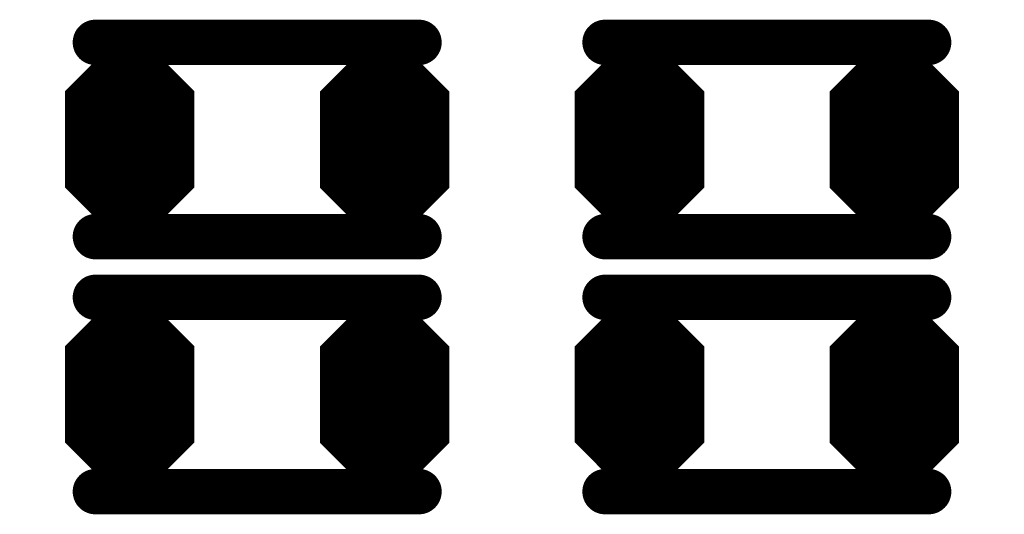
# Model space of a CAD drawing. Extents: x 0 to 8.86, y -3.29 to 6.3.
# Tile 103 of 129: x 6.5339 to 6.686, y 3.7387 to 3.8151. Entities that reach past the tile are written whole.
import ezdxf

# ---------------------------------------------------------------- set-up
doc = ezdxf.new("R2010")
doc.units = 0
doc.layers.get('0').update_dxf_attribs({"color": 3, "linetype": 'CONTINUOUS'})

# ---------------------------------------------------------------- blocks, each defined once
blk = doc.blocks.new('PAD_R1')
at = {"const_width": 0.5}
blk.add_lwpolyline([(0.25, 0, 1), (-0.25, 0, 1)], format="xyb", close=True, dxfattribs=at)

msp = doc.modelspace()

# ---------------------------------------------------------------- linework, layer by layer
for p, q in [((6.54215, 3.80451), (6.5495, 3.81186)), ((6.55239, 3.81186), (6.55974, 3.80451)), ((6.58151, 3.80447), (6.58886, 3.81182)), ((6.59175, 3.81182), (6.5991, 3.80447)), ((6.62089, 3.80451), (6.62824, 3.81186)), ((6.63113, 3.81186), (6.63848, 3.80451)), ((6.66025, 3.80447), (6.6676, 3.81182)), ((6.67049, 3.81182), (6.67784, 3.80447)), ((6.54215, 3.80451), (6.55974, 3.80451)), ((6.58151, 3.80447), (6.5991, 3.80447)), ((6.62089, 3.80451), (6.63848, 3.80451)), ((6.66025, 3.80447), (6.67784, 3.80447)), ((6.54215, 3.78867), (6.55974, 3.78867)), ((6.54215, 3.78867), (6.5495, 3.78132)), ((6.55239, 3.78132), (6.55974, 3.78867)), ((6.58151, 3.78863), (6.5991, 3.78863)), ((6.58151, 3.78863), (6.58886, 3.78128)), ((6.59175, 3.78128), (6.5991, 3.78863)), ((6.62089, 3.78867), (6.63848, 3.78867)), ((6.62089, 3.78867), (6.62824, 3.78132)), ((6.63113, 3.78132), (6.63848, 3.78867)), ((6.66025, 3.78863), (6.67784, 3.78863)), ((6.66025, 3.78863), (6.6676, 3.78128)), ((6.67049, 3.78128), (6.67784, 3.78863)), ((6.54215, 3.76514), (6.5495, 3.77249)), ((6.55239, 3.77249), (6.55974, 3.76514)), ((6.58151, 3.7651), (6.58886, 3.77245)), ((6.59175, 3.77245), (6.5991, 3.7651)), ((6.62089, 3.76514), (6.62824, 3.77249)), ((6.63113, 3.77249), (6.63848, 3.76514)), ((6.66025, 3.7651), (6.6676, 3.77245)), ((6.67049, 3.77245), (6.67784, 3.7651)), ((6.54215, 3.76514), (6.55974, 3.76514)), ((6.58151, 3.7651), (6.5991, 3.7651)), ((6.62089, 3.76514), (6.63848, 3.76514)), ((6.66025, 3.7651), (6.67784, 3.7651)), ((6.54215, 3.7493), (6.55974, 3.7493)), ((6.54215, 3.7493), (6.5495, 3.74195)), ((6.55239, 3.74195), (6.55974, 3.7493)), ((6.62089, 3.7493), (6.63848, 3.7493)), ((6.62089, 3.7493), (6.62824, 3.74195)), ((6.63113, 3.74195), (6.63848, 3.7493)), ((6.58151, 3.74926), (6.5991, 3.74926)), ((6.58151, 3.74926), (6.58886, 3.74191)), ((6.59175, 3.74191), (6.5991, 3.74926)), ((6.66025, 3.74926), (6.67784, 3.74926)), ((6.66025, 3.74926), (6.6676, 3.74191)), ((6.67049, 3.74191), (6.67784, 3.74926))]:
    msp.add_line(p, q)
for points, const_width in [([(6.54563, 3.81157), (6.59563, 3.81157)], 0.007), ([(6.54563, 3.81157), (6.59563, 3.81157)], 0.007), ([(6.67436, 3.81157), (6.62436, 3.81157)], 0.007), ([(6.67436, 3.81157), (6.62436, 3.81157)], 0.007), ([(6.54457, 3.80551), (6.54992, 3.81086), (6.55197, 3.81086), (6.55732, 3.80551)], 0.003), ([(6.55033, 3.80986), (6.55156, 3.80986)], 0.005), ([(6.58393, 3.80547), (6.58928, 3.81082), (6.59133, 3.81082), (6.59668, 3.80547)], 0.003), ([(6.58969, 3.80982), (6.59092, 3.80982)], 0.005), ([(6.62331, 3.80551), (6.62866, 3.81086), (6.63071, 3.81086), (6.63606, 3.80551)], 0.003), ([(6.62907, 3.80986), (6.6303, 3.80986)], 0.005), ([(6.66267, 3.80547), (6.66802, 3.81082), (6.67007, 3.81082), (6.67542, 3.80547)], 0.003), ([(6.66843, 3.80982), (6.66966, 3.80982)], 0.005), ([(6.54698, 3.80651), (6.55491, 3.80651)], 0.005), ([(6.58634, 3.80647), (6.59427, 3.80647)], 0.005), ([(6.62572, 3.80651), (6.63365, 3.80651)], 0.005), ([(6.66508, 3.80647), (6.67301, 3.80647)], 0.005), ([(6.54457, 3.80551), (6.55732, 3.80551)], 0.003), ([(6.58393, 3.80547), (6.59668, 3.80547)], 0.003), ([(6.62331, 3.80551), (6.63606, 3.80551)], 0.003), ([(6.66267, 3.80547), (6.67542, 3.80547)], 0.003), ([(6.54394, 3.80401), (6.55794, 3.80401)], 0.002), ([(6.58331, 3.80397), (6.59731, 3.80397)], 0.002), ([(6.62269, 3.80401), (6.63669, 3.80401)], 0.002), ([(6.66204, 3.80397), (6.67604, 3.80397)], 0.002), ([(6.54094, 3.79617), (6.56094, 3.79617)], 0.014), ([(6.54094, 3.80301), (6.56094, 3.80301)], 0.002), ([(6.58031, 3.79613), (6.60031, 3.79613)], 0.014), ([(6.58031, 3.80297), (6.60031, 3.80297)], 0.002), ([(6.61969, 3.79617), (6.63969, 3.79617)], 0.014), ([(6.61969, 3.80301), (6.63969, 3.80301)], 0.002), ([(6.65904, 3.79613), (6.67904, 3.79613)], 0.014), ([(6.65904, 3.80297), (6.67904, 3.80297)], 0.002), ([(6.54336, 3.78817), (6.55853, 3.78817)], 0.002), ([(6.54336, 3.78817), (6.54971, 3.78182)], 0.002), ([(6.54394, 3.78917), (6.55794, 3.78917)], 0.002), ([(6.54577, 3.78717), (6.55612, 3.78717)], 0.004), ([(6.54577, 3.78717), (6.55012, 3.78282)], 0.004), ([(6.54698, 3.78667), (6.55491, 3.78667)], 0.005), ([(6.55177, 3.78282), (6.55612, 3.78717)], 0.004), ([(6.55218, 3.78182), (6.55853, 3.78817)], 0.002), ([(6.58272, 3.78813), (6.59789, 3.78813)], 0.002), ([(6.58272, 3.78813), (6.58907, 3.78178)], 0.002), ([(6.58331, 3.78913), (6.59731, 3.78913)], 0.002), ([(6.58513, 3.78713), (6.59548, 3.78713)], 0.004), ([(6.58513, 3.78713), (6.58948, 3.78278)], 0.004), ([(6.58634, 3.78663), (6.59427, 3.78663)], 0.005), ([(6.59113, 3.78278), (6.59548, 3.78713)], 0.004), ([(6.59154, 3.78178), (6.59789, 3.78813)], 0.002), ([(6.6221, 3.78817), (6.63727, 3.78817)], 0.002), ([(6.6221, 3.78817), (6.62845, 3.78182)], 0.002), ([(6.62269, 3.78917), (6.63669, 3.78917)], 0.002), ([(6.62451, 3.78717), (6.63486, 3.78717)], 0.004), ([(6.62451, 3.78717), (6.62886, 3.78282)], 0.004), ([(6.62572, 3.78667), (6.63365, 3.78667)], 0.005), ([(6.63051, 3.78282), (6.63486, 3.78717)], 0.004), ([(6.63092, 3.78182), (6.63727, 3.78817)], 0.002), ([(6.66146, 3.78813), (6.67663, 3.78813)], 0.002), ([(6.66146, 3.78813), (6.66781, 3.78178)], 0.002), ([(6.66204, 3.78913), (6.67604, 3.78913)], 0.002), ([(6.66387, 3.78713), (6.67422, 3.78713)], 0.004), ([(6.66387, 3.78713), (6.66822, 3.78278)], 0.004), ([(6.66508, 3.78663), (6.67301, 3.78663)], 0.005), ([(6.66987, 3.78278), (6.67422, 3.78713)], 0.004), ([(6.67028, 3.78178), (6.67663, 3.78813)], 0.002), ([(6.55033, 3.78332), (6.55156, 3.78332)], 0.005), ([(6.58969, 3.78328), (6.59092, 3.78328)], 0.005), ([(6.62907, 3.78332), (6.6303, 3.78332)], 0.005), ([(6.66843, 3.78328), (6.66966, 3.78328)], 0.005), ([(6.54563, 3.78157), (6.59563, 3.78157)], 0.007), ([(6.54563, 3.78157), (6.59563, 3.78157)], 0.007), ([(6.55012, 3.78282), (6.55177, 3.78282)], 0.004), ([(6.58948, 3.78278), (6.59113, 3.78278)], 0.004), ([(6.67436, 3.78157), (6.62436, 3.78157)], 0.007), ([(6.67436, 3.78157), (6.62436, 3.78157)], 0.007), ([(6.62886, 3.78282), (6.63051, 3.78282)], 0.004), ([(6.66822, 3.78278), (6.66987, 3.78278)], 0.004), ([(6.54971, 3.78182), (6.55218, 3.78182)], 0.002), ([(6.58907, 3.78178), (6.59154, 3.78178)], 0.002), ([(6.62845, 3.78182), (6.63092, 3.78182)], 0.002), ([(6.66781, 3.78178), (6.67028, 3.78178)], 0.002), ([(6.54563, 3.7722), (6.59563, 3.7722)], 0.007), ([(6.54563, 3.7722), (6.59563, 3.7722)], 0.007), ([(6.67436, 3.7722), (6.62436, 3.7722)], 0.007), ([(6.67436, 3.7722), (6.62436, 3.7722)], 0.007), ([(6.54457, 3.76614), (6.54992, 3.77149), (6.55197, 3.77149), (6.55732, 3.76614)], 0.003), ([(6.55033, 3.77049), (6.55156, 3.77049)], 0.005), ([(6.58393, 3.7661), (6.58928, 3.77145), (6.59133, 3.77145), (6.59668, 3.7661)], 0.003), ([(6.58969, 3.77045), (6.59092, 3.77045)], 0.005), ([(6.62331, 3.76614), (6.62866, 3.77149), (6.63071, 3.77149), (6.63606, 3.76614)], 0.003), ([(6.62907, 3.77049), (6.6303, 3.77049)], 0.005), ([(6.66267, 3.7661), (6.66802, 3.77145), (6.67007, 3.77145), (6.67542, 3.7661)], 0.003), ([(6.66843, 3.77045), (6.66966, 3.77045)], 0.005), ([(6.54698, 3.76714), (6.55491, 3.76714)], 0.005), ([(6.58634, 3.7671), (6.59427, 3.7671)], 0.005), ([(6.62572, 3.76714), (6.63365, 3.76714)], 0.005), ([(6.66508, 3.7671), (6.67301, 3.7671)], 0.005), ([(6.54457, 3.76614), (6.55732, 3.76614)], 0.003), ([(6.58393, 3.7661), (6.59668, 3.7661)], 0.003), ([(6.62331, 3.76614), (6.63606, 3.76614)], 0.003), ([(6.66267, 3.7661), (6.67542, 3.7661)], 0.003), ([(6.54094, 3.76364), (6.56094, 3.76364)], 0.002), ([(6.54394, 3.76464), (6.55794, 3.76464)], 0.002), ([(6.58031, 3.7636), (6.60031, 3.7636)], 0.002), ([(6.58331, 3.7646), (6.59731, 3.7646)], 0.002), ([(6.61969, 3.76364), (6.63969, 3.76364)], 0.002), ([(6.62269, 3.76464), (6.63669, 3.76464)], 0.002), ([(6.65904, 3.7636), (6.67904, 3.7636)], 0.002), ([(6.66204, 3.7646), (6.67604, 3.7646)], 0.002), ([(6.54094, 3.7568), (6.56094, 3.7568)], 0.014), ([(6.58031, 3.75676), (6.60031, 3.75676)], 0.014), ([(6.61969, 3.7568), (6.63969, 3.7568)], 0.014), ([(6.65904, 3.75676), (6.67904, 3.75676)], 0.014), ([(6.54394, 3.7498), (6.55794, 3.7498)], 0.002), ([(6.62269, 3.7498), (6.63669, 3.7498)], 0.002), ([(6.54336, 3.7488), (6.55853, 3.7488)], 0.002), ([(6.54336, 3.7488), (6.54971, 3.74245)], 0.002), ([(6.54577, 3.7478), (6.55612, 3.7478)], 0.004), ([(6.54577, 3.7478), (6.55012, 3.74345)], 0.004), ([(6.54698, 3.7473), (6.55491, 3.7473)], 0.005), ([(6.55177, 3.74345), (6.55612, 3.7478)], 0.004), ([(6.55218, 3.74245), (6.55853, 3.7488)], 0.002), ([(6.58272, 3.74876), (6.59789, 3.74876)], 0.002), ([(6.58272, 3.74876), (6.58907, 3.74241)], 0.002), ([(6.58331, 3.74976), (6.59731, 3.74976)], 0.002), ([(6.58513, 3.74776), (6.59548, 3.74776)], 0.004), ([(6.58513, 3.74776), (6.58948, 3.74341)], 0.004), ([(6.58634, 3.74726), (6.59427, 3.74726)], 0.005), ([(6.59113, 3.74341), (6.59548, 3.74776)], 0.004), ([(6.59154, 3.74241), (6.59789, 3.74876)], 0.002), ([(6.6221, 3.7488), (6.63727, 3.7488)], 0.002), ([(6.6221, 3.7488), (6.62845, 3.74245)], 0.002), ([(6.62451, 3.7478), (6.63486, 3.7478)], 0.004), ([(6.62451, 3.7478), (6.62886, 3.74345)], 0.004), ([(6.62572, 3.7473), (6.63365, 3.7473)], 0.005), ([(6.63051, 3.74345), (6.63486, 3.7478)], 0.004), ([(6.63092, 3.74245), (6.63727, 3.7488)], 0.002), ([(6.66146, 3.74876), (6.67663, 3.74876)], 0.002), ([(6.66146, 3.74876), (6.66781, 3.74241)], 0.002), ([(6.66204, 3.74976), (6.67604, 3.74976)], 0.002), ([(6.66387, 3.74776), (6.67422, 3.74776)], 0.004), ([(6.66387, 3.74776), (6.66822, 3.74341)], 0.004), ([(6.66508, 3.74726), (6.67301, 3.74726)], 0.005), ([(6.66987, 3.74341), (6.67422, 3.74776)], 0.004), ([(6.67028, 3.74241), (6.67663, 3.74876)], 0.002), ([(6.55033, 3.74395), (6.55156, 3.74395)], 0.005), ([(6.58969, 3.74391), (6.59092, 3.74391)], 0.005), ([(6.62907, 3.74395), (6.6303, 3.74395)], 0.005), ([(6.66843, 3.74391), (6.66966, 3.74391)], 0.005), ([(6.54563, 3.7422), (6.59563, 3.7422)], 0.007), ([(6.54563, 3.7422), (6.59563, 3.7422)], 0.007), ([(6.55012, 3.74345), (6.55177, 3.74345)], 0.004), ([(6.58948, 3.74341), (6.59113, 3.74341)], 0.004), ([(6.67436, 3.7422), (6.62436, 3.7422)], 0.007), ([(6.67436, 3.7422), (6.62436, 3.7422)], 0.007), ([(6.62886, 3.74345), (6.63051, 3.74345)], 0.004), ([(6.66822, 3.74341), (6.66987, 3.74341)], 0.004), ([(6.54971, 3.74245), (6.55218, 3.74245)], 0.002), ([(6.58907, 3.74241), (6.59154, 3.74241)], 0.002), ([(6.62845, 3.74245), (6.63092, 3.74245)], 0.002), ([(6.66781, 3.74241), (6.67028, 3.74241)], 0.002)]:
    msp.add_lwpolyline(points, dxfattribs=dict(const_width=const_width))
at = {"const_width": 0.002}
for points in [[(6.55218, 3.81136), (6.55994, 3.8036), (6.55994, 3.78958), (6.55218, 3.78182), (6.54971, 3.78182), (6.54194, 3.78958), (6.54194, 3.8036), (6.54971, 3.81136)], [(6.59154, 3.81132), (6.59931, 3.80356), (6.59931, 3.78954), (6.59154, 3.78178), (6.58907, 3.78178), (6.58131, 3.78954), (6.58131, 3.80356), (6.58907, 3.81132)], [(6.63092, 3.81136), (6.63869, 3.8036), (6.63869, 3.78958), (6.63092, 3.78182), (6.62845, 3.78182), (6.62069, 3.78958), (6.62069, 3.8036), (6.62845, 3.81136)], [(6.67028, 3.81132), (6.67804, 3.80356), (6.67804, 3.78954), (6.67028, 3.78178), (6.66781, 3.78178), (6.66004, 3.78954), (6.66004, 3.80356), (6.66781, 3.81132)], [(6.55218, 3.77199), (6.55994, 3.76423), (6.55994, 3.75021), (6.55218, 3.74245), (6.54971, 3.74245), (6.54194, 3.75021), (6.54194, 3.76423), (6.54971, 3.77199)], [(6.59154, 3.77195), (6.59931, 3.76419), (6.59931, 3.75017), (6.59154, 3.74241), (6.58907, 3.74241), (6.58131, 3.75017), (6.58131, 3.76419), (6.58907, 3.77195)], [(6.63092, 3.77199), (6.63869, 3.76423), (6.63869, 3.75021), (6.63092, 3.74245), (6.62845, 3.74245), (6.62069, 3.75021), (6.62069, 3.76423), (6.62845, 3.77199)], [(6.67028, 3.77195), (6.67804, 3.76419), (6.67804, 3.75017), (6.67028, 3.74241), (6.66781, 3.74241), (6.66004, 3.75017), (6.66004, 3.76419), (6.66781, 3.77195)]]:
    msp.add_lwpolyline(points, close=True, dxfattribs=at)

# ---------------------------------------------------------------- block references
for p, xscale, yscale in [((6.54563, 3.81157), 0.007, 0.007), ((6.54563, 3.81157), 0.007, 0.007), ((6.59563, 3.81157), 0.007, 0.007), ((6.59563, 3.81157), 0.007, 0.007), ((6.62436, 3.81157), 0.007, 0.007), ((6.62436, 3.81157), 0.007, 0.007), ((6.67436, 3.81157), 0.007, 0.007), ((6.67436, 3.81157), 0.007, 0.007), ((6.55033, 3.80986), 0.005, 0.005), ((6.55156, 3.80986), 0.005, 0.005), ((6.58969, 3.80982), 0.005, 0.005), ((6.59092, 3.80982), 0.005, 0.005), ((6.62907, 3.80986), 0.005, 0.005), ((6.6303, 3.80986), 0.005, 0.005), ((6.66843, 3.80982), 0.005, 0.005), ((6.66966, 3.80982), 0.005, 0.005), ((6.54698, 3.80651), 0.005, 0.005), ((6.55491, 3.80651), 0.005, 0.005), ((6.58634, 3.80647), 0.005, 0.005), ((6.59427, 3.80647), 0.005, 0.005), ((6.62572, 3.80651), 0.005, 0.005), ((6.63365, 3.80651), 0.005, 0.005), ((6.66508, 3.80647), 0.005, 0.005), ((6.67301, 3.80647), 0.005, 0.005), ((6.54457, 3.80551), 0.003, 0.003), ((6.54457, 3.80551), 0.003, 0.003), ((6.55732, 3.80551), 0.003, 0.003), ((6.55732, 3.80551), 0.003, 0.003), ((6.58393, 3.80547), 0.003, 0.003), ((6.58393, 3.80547), 0.003, 0.003), ((6.59668, 3.80547), 0.003, 0.003), ((6.59668, 3.80547), 0.003, 0.003), ((6.62331, 3.80551), 0.003, 0.003), ((6.62331, 3.80551), 0.003, 0.003), ((6.63606, 3.80551), 0.003, 0.003), ((6.63606, 3.80551), 0.003, 0.003), ((6.66267, 3.80547), 0.003, 0.003), ((6.66267, 3.80547), 0.003, 0.003), ((6.67542, 3.80547), 0.003, 0.003), ((6.67542, 3.80547), 0.003, 0.003), ((6.54394, 3.80401), 0.002, 0.002), ((6.55794, 3.80401), 0.002, 0.002), ((6.58331, 3.80397), 0.002, 0.002), ((6.59731, 3.80397), 0.002, 0.002), ((6.62269, 3.80401), 0.002, 0.002), ((6.63669, 3.80401), 0.002, 0.002), ((6.66204, 3.80397), 0.002, 0.002), ((6.67604, 3.80397), 0.002, 0.002), ((6.54336, 3.78817), 0.002, 0.002), ((6.54336, 3.78817), 0.002, 0.002), ((6.54394, 3.78917), 0.002, 0.002), ((6.54577, 3.78717), 0.004, 0.004), ((6.54577, 3.78717), 0.004, 0.004), ((6.54698, 3.78667), 0.005, 0.005), ((6.55491, 3.78667), 0.005, 0.005), ((6.55612, 3.78717), 0.004, 0.004), ((6.55612, 3.78717), 0.004, 0.004), ((6.55794, 3.78917), 0.002, 0.002), ((6.55853, 3.78817), 0.002, 0.002), ((6.55853, 3.78817), 0.002, 0.002), ((6.58272, 3.78813), 0.002, 0.002), ((6.58272, 3.78813), 0.002, 0.002), ((6.58331, 3.78913), 0.002, 0.002), ((6.58513, 3.78713), 0.004, 0.004), ((6.58513, 3.78713), 0.004, 0.004), ((6.58634, 3.78663), 0.005, 0.005), ((6.59427, 3.78663), 0.005, 0.005), ((6.59548, 3.78713), 0.004, 0.004), ((6.59548, 3.78713), 0.004, 0.004), ((6.59731, 3.78913), 0.002, 0.002), ((6.59789, 3.78813), 0.002, 0.002), ((6.59789, 3.78813), 0.002, 0.002), ((6.6221, 3.78817), 0.002, 0.002), ((6.6221, 3.78817), 0.002, 0.002), ((6.62269, 3.78917), 0.002, 0.002), ((6.62451, 3.78717), 0.004, 0.004), ((6.62451, 3.78717), 0.004, 0.004), ((6.62572, 3.78667), 0.005, 0.005), ((6.63365, 3.78667), 0.005, 0.005), ((6.63486, 3.78717), 0.004, 0.004), ((6.63486, 3.78717), 0.004, 0.004), ((6.63669, 3.78917), 0.002, 0.002), ((6.63727, 3.78817), 0.002, 0.002), ((6.63727, 3.78817), 0.002, 0.002), ((6.66146, 3.78813), 0.002, 0.002), ((6.66146, 3.78813), 0.002, 0.002), ((6.66204, 3.78913), 0.002, 0.002), ((6.66387, 3.78713), 0.004, 0.004), ((6.66387, 3.78713), 0.004, 0.004), ((6.66508, 3.78663), 0.005, 0.005), ((6.67301, 3.78663), 0.005, 0.005), ((6.67422, 3.78713), 0.004, 0.004), ((6.67422, 3.78713), 0.004, 0.004), ((6.67604, 3.78913), 0.002, 0.002), ((6.67663, 3.78813), 0.002, 0.002), ((6.67663, 3.78813), 0.002, 0.002), ((6.55033, 3.78332), 0.005, 0.005), ((6.55156, 3.78332), 0.005, 0.005), ((6.58969, 3.78328), 0.005, 0.005), ((6.59092, 3.78328), 0.005, 0.005), ((6.62907, 3.78332), 0.005, 0.005), ((6.6303, 3.78332), 0.005, 0.005), ((6.66843, 3.78328), 0.005, 0.005), ((6.66966, 3.78328), 0.005, 0.005), ((6.54563, 3.78157), 0.007, 0.007), ((6.54563, 3.78157), 0.007, 0.007), ((6.55012, 3.78282), 0.004, 0.004), ((6.55012, 3.78282), 0.004, 0.004), ((6.55177, 3.78282), 0.004, 0.004), ((6.55177, 3.78282), 0.004, 0.004), ((6.58948, 3.78278), 0.004, 0.004), ((6.58948, 3.78278), 0.004, 0.004), ((6.59113, 3.78278), 0.004, 0.004), ((6.59113, 3.78278), 0.004, 0.004), ((6.59563, 3.78157), 0.007, 0.007), ((6.59563, 3.78157), 0.007, 0.007), ((6.62436, 3.78157), 0.007, 0.007), ((6.62436, 3.78157), 0.007, 0.007), ((6.62886, 3.78282), 0.004, 0.004), ((6.62886, 3.78282), 0.004, 0.004), ((6.63051, 3.78282), 0.004, 0.004), ((6.63051, 3.78282), 0.004, 0.004), ((6.66822, 3.78278), 0.004, 0.004), ((6.66822, 3.78278), 0.004, 0.004), ((6.66987, 3.78278), 0.004, 0.004), ((6.66987, 3.78278), 0.004, 0.004), ((6.67436, 3.78157), 0.007, 0.007), ((6.67436, 3.78157), 0.007, 0.007), ((6.54971, 3.78182), 0.002, 0.002), ((6.54971, 3.78182), 0.002, 0.002), ((6.55218, 3.78182), 0.002, 0.002), ((6.55218, 3.78182), 0.002, 0.002), ((6.58907, 3.78178), 0.002, 0.002), ((6.58907, 3.78178), 0.002, 0.002), ((6.59154, 3.78178), 0.002, 0.002), ((6.59154, 3.78178), 0.002, 0.002), ((6.62845, 3.78182), 0.002, 0.002), ((6.62845, 3.78182), 0.002, 0.002), ((6.63092, 3.78182), 0.002, 0.002), ((6.63092, 3.78182), 0.002, 0.002), ((6.66781, 3.78178), 0.002, 0.002), ((6.66781, 3.78178), 0.002, 0.002), ((6.67028, 3.78178), 0.002, 0.002), ((6.67028, 3.78178), 0.002, 0.002), ((6.54563, 3.7722), 0.007, 0.007), ((6.54563, 3.7722), 0.007, 0.007), ((6.59563, 3.7722), 0.007, 0.007), ((6.59563, 3.7722), 0.007, 0.007), ((6.62436, 3.7722), 0.007, 0.007), ((6.62436, 3.7722), 0.007, 0.007), ((6.67436, 3.7722), 0.007, 0.007), ((6.67436, 3.7722), 0.007, 0.007), ((6.55033, 3.77049), 0.005, 0.005), ((6.55156, 3.77049), 0.005, 0.005), ((6.58969, 3.77045), 0.005, 0.005), ((6.59092, 3.77045), 0.005, 0.005), ((6.62907, 3.77049), 0.005, 0.005), ((6.6303, 3.77049), 0.005, 0.005), ((6.66843, 3.77045), 0.005, 0.005), ((6.66966, 3.77045), 0.005, 0.005), ((6.54698, 3.76714), 0.005, 0.005), ((6.55491, 3.76714), 0.005, 0.005), ((6.58634, 3.7671), 0.005, 0.005), ((6.59427, 3.7671), 0.005, 0.005), ((6.62572, 3.76714), 0.005, 0.005), ((6.63365, 3.76714), 0.005, 0.005), ((6.66508, 3.7671), 0.005, 0.005), ((6.67301, 3.7671), 0.005, 0.005), ((6.54457, 3.76614), 0.003, 0.003), ((6.54457, 3.76614), 0.003, 0.003), ((6.55732, 3.76614), 0.003, 0.003), ((6.55732, 3.76614), 0.003, 0.003), ((6.58393, 3.7661), 0.003, 0.003), ((6.58393, 3.7661), 0.003, 0.003), ((6.59668, 3.7661), 0.003, 0.003), ((6.59668, 3.7661), 0.003, 0.003), ((6.62331, 3.76614), 0.003, 0.003), ((6.62331, 3.76614), 0.003, 0.003), ((6.63606, 3.76614), 0.003, 0.003), ((6.63606, 3.76614), 0.003, 0.003), ((6.66267, 3.7661), 0.003, 0.003), ((6.66267, 3.7661), 0.003, 0.003), ((6.67542, 3.7661), 0.003, 0.003), ((6.67542, 3.7661), 0.003, 0.003), ((6.54394, 3.76464), 0.002, 0.002), ((6.55794, 3.76464), 0.002, 0.002), ((6.58331, 3.7646), 0.002, 0.002), ((6.59731, 3.7646), 0.002, 0.002), ((6.62269, 3.76464), 0.002, 0.002), ((6.63669, 3.76464), 0.002, 0.002), ((6.66204, 3.7646), 0.002, 0.002), ((6.67604, 3.7646), 0.002, 0.002), ((6.54394, 3.7498), 0.002, 0.002), ((6.55794, 3.7498), 0.002, 0.002), ((6.62269, 3.7498), 0.002, 0.002), ((6.63669, 3.7498), 0.002, 0.002), ((6.54336, 3.7488), 0.002, 0.002), ((6.54336, 3.7488), 0.002, 0.002), ((6.54577, 3.7478), 0.004, 0.004), ((6.54577, 3.7478), 0.004, 0.004), ((6.54698, 3.7473), 0.005, 0.005), ((6.55491, 3.7473), 0.005, 0.005), ((6.55612, 3.7478), 0.004, 0.004), ((6.55612, 3.7478), 0.004, 0.004), ((6.55853, 3.7488), 0.002, 0.002), ((6.55853, 3.7488), 0.002, 0.002), ((6.58272, 3.74876), 0.002, 0.002), ((6.58272, 3.74876), 0.002, 0.002), ((6.58331, 3.74976), 0.002, 0.002), ((6.58513, 3.74776), 0.004, 0.004), ((6.58513, 3.74776), 0.004, 0.004), ((6.58634, 3.74726), 0.005, 0.005), ((6.59427, 3.74726), 0.005, 0.005), ((6.59548, 3.74776), 0.004, 0.004), ((6.59548, 3.74776), 0.004, 0.004), ((6.59731, 3.74976), 0.002, 0.002), ((6.59789, 3.74876), 0.002, 0.002), ((6.59789, 3.74876), 0.002, 0.002), ((6.6221, 3.7488), 0.002, 0.002), ((6.6221, 3.7488), 0.002, 0.002), ((6.62451, 3.7478), 0.004, 0.004), ((6.62451, 3.7478), 0.004, 0.004), ((6.62572, 3.7473), 0.005, 0.005), ((6.63365, 3.7473), 0.005, 0.005), ((6.63486, 3.7478), 0.004, 0.004), ((6.63486, 3.7478), 0.004, 0.004), ((6.63727, 3.7488), 0.002, 0.002), ((6.63727, 3.7488), 0.002, 0.002), ((6.66146, 3.74876), 0.002, 0.002), ((6.66146, 3.74876), 0.002, 0.002), ((6.66204, 3.74976), 0.002, 0.002), ((6.66387, 3.74776), 0.004, 0.004), ((6.66387, 3.74776), 0.004, 0.004), ((6.66508, 3.74726), 0.005, 0.005), ((6.67301, 3.74726), 0.005, 0.005), ((6.67422, 3.74776), 0.004, 0.004), ((6.67422, 3.74776), 0.004, 0.004), ((6.67604, 3.74976), 0.002, 0.002), ((6.67663, 3.74876), 0.002, 0.002), ((6.67663, 3.74876), 0.002, 0.002), ((6.55033, 3.74395), 0.005, 0.005), ((6.55156, 3.74395), 0.005, 0.005), ((6.58969, 3.74391), 0.005, 0.005), ((6.59092, 3.74391), 0.005, 0.005), ((6.62907, 3.74395), 0.005, 0.005), ((6.6303, 3.74395), 0.005, 0.005), ((6.66843, 3.74391), 0.005, 0.005), ((6.66966, 3.74391), 0.005, 0.005), ((6.54563, 3.7422), 0.007, 0.007), ((6.54563, 3.7422), 0.007, 0.007), ((6.55012, 3.74345), 0.004, 0.004), ((6.55012, 3.74345), 0.004, 0.004), ((6.55177, 3.74345), 0.004, 0.004), ((6.55177, 3.74345), 0.004, 0.004), ((6.58948, 3.74341), 0.004, 0.004), ((6.58948, 3.74341), 0.004, 0.004), ((6.59113, 3.74341), 0.004, 0.004), ((6.59113, 3.74341), 0.004, 0.004), ((6.59563, 3.7422), 0.007, 0.007), ((6.59563, 3.7422), 0.007, 0.007), ((6.62436, 3.7422), 0.007, 0.007), ((6.62436, 3.7422), 0.007, 0.007), ((6.62886, 3.74345), 0.004, 0.004), ((6.62886, 3.74345), 0.004, 0.004), ((6.63051, 3.74345), 0.004, 0.004), ((6.63051, 3.74345), 0.004, 0.004), ((6.66822, 3.74341), 0.004, 0.004), ((6.66822, 3.74341), 0.004, 0.004), ((6.66987, 3.74341), 0.004, 0.004), ((6.66987, 3.74341), 0.004, 0.004), ((6.67436, 3.7422), 0.007, 0.007), ((6.67436, 3.7422), 0.007, 0.007), ((6.54971, 3.74245), 0.002, 0.002), ((6.54971, 3.74245), 0.002, 0.002), ((6.55218, 3.74245), 0.002, 0.002), ((6.55218, 3.74245), 0.002, 0.002), ((6.58907, 3.74241), 0.002, 0.002), ((6.58907, 3.74241), 0.002, 0.002), ((6.59154, 3.74241), 0.002, 0.002), ((6.59154, 3.74241), 0.002, 0.002), ((6.62845, 3.74245), 0.002, 0.002), ((6.62845, 3.74245), 0.002, 0.002), ((6.63092, 3.74245), 0.002, 0.002), ((6.63092, 3.74245), 0.002, 0.002), ((6.66781, 3.74241), 0.002, 0.002), ((6.66781, 3.74241), 0.002, 0.002), ((6.67028, 3.74241), 0.002, 0.002), ((6.67028, 3.74241), 0.002, 0.002)]:
    msp.add_blockref('PAD_R1', p, dxfattribs=dict(xscale=xscale, yscale=yscale))

doc.saveas('drawing.dxf')
